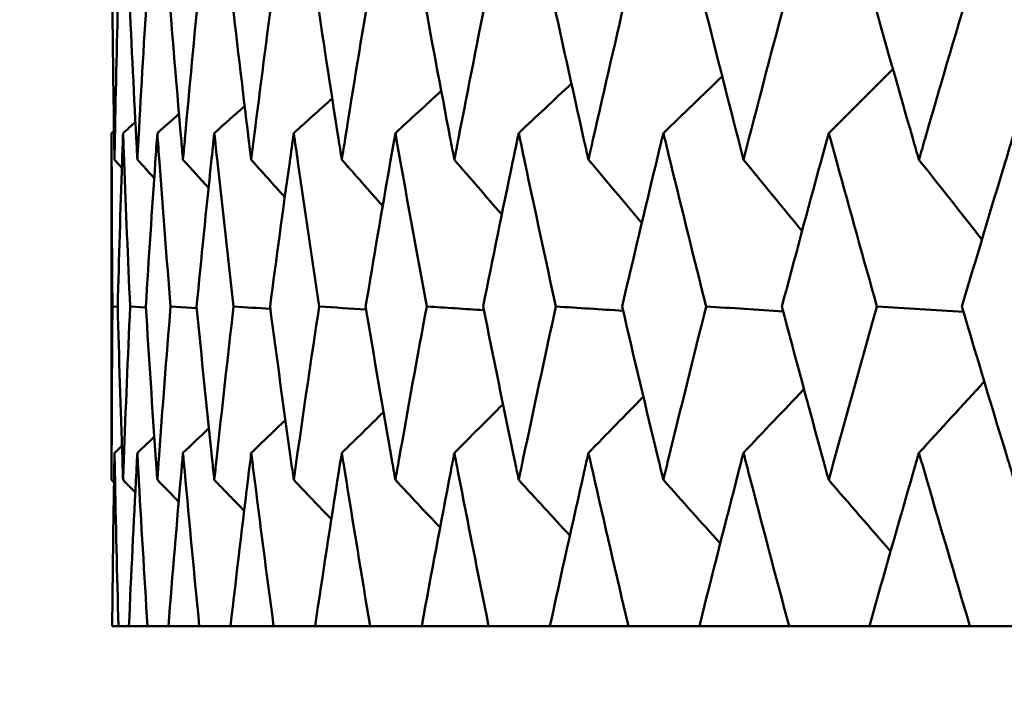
# Model space of a CAD drawing. Header units: millimetres. Extents: x 113 to 2969, y 62 to 2427.
# Tile 159 of 256: x 1342.78 to 1346.17, y 144.09 to 146.42. Entities that reach past the tile are written whole.
import ezdxf

# ---------------------------------------------------------------- set-up
doc = ezdxf.new("R2010")
doc.units = ezdxf.units.MM
doc.header["$LTSCALE"] = 12
doc.layers.add('Widoczne (ISO)', color=7, linetype='Continuous', lineweight=50)

msp = doc.modelspace()

# ---------------------------------------------------------------- linework, layer by layer
at = {"layer": 'Widoczne (ISO)'}
for p, q in [((1343.0943, 146.0305), (1343.0943, 144.8339)), ((1343.1153, 145.431), (1343.0972, 145.4323)), ((1343.2124, 145.4285), (1343.1581, 145.4323)), ((1343.3882, 145.4261), (1343.2976, 145.4323)), ((1343.0964, 144.3297), (1343.1178, 144.3297)), ((1343.1539, 144.3297), (1343.1178, 144.3297)), ((1343.1539, 144.3297), (1343.218, 144.3297)), ((1343.2901, 144.3297), (1343.218, 144.3297)), ((1343.2901, 144.3297), (1343.3967, 144.3297)), ((1343.5045, 144.3297), (1343.3967, 144.3297)), ((1343.5045, 144.3297), (1343.6532, 144.3297)), ((1343.7961, 144.3297), (1343.6532, 144.3297)), ((1343.7961, 144.3297), (1343.9863, 144.3297)), ((1344.164, 144.3297), (1343.9863, 144.3297)), ((1344.164, 144.3297), (1344.3949, 144.3297)), ((1344.6065, 144.3297), (1344.3949, 144.3297)), ((1344.6065, 144.3297), (1344.8772, 144.3297)), ((1345.122, 144.3297), (1344.8772, 144.3297)), ((1345.122, 144.3297), (1345.4315, 144.3297)), ((1345.7085, 144.3297), (1345.4315, 144.3297)), ((1345.7085, 144.3297), (1346.0555, 144.3297)), ((1346.3635, 144.3297), (1346.0555, 144.3297))]:
    msp.add_line(p, q, dxfattribs=at)
msp.add_circle((1363.0943, 112.3297), 50, dxfattribs=at)
for points, knots in [([(1343.0964, 146.5374), (1343.0978, 146.3623), (1343.1, 146.1872), (1343.1033, 145.9876), (1343.1037, 145.9631), (1343.1042, 145.9386)], [0.01044349, 0.01044349, 0.01044349, 0.01044349, 0.07085106, 0.07085106, 0.07930241, 0.07930241, 0.07930241, 0.07930241]), ([(1343.1042, 145.9386), (1343.1046, 145.963), (1343.1051, 145.9875), (1343.1089, 146.1871), (1343.1129, 146.3623), (1343.1177, 146.5374)], [0.06241522, 0.06241522, 0.06241522, 0.06241522, 0.0708546, 0.0708546, 0.13127416, 0.13127416, 0.13127416, 0.13127416]), ([(1343.154, 146.5374), (1343.1616, 146.3623), (1343.17, 146.1872), (1343.1805, 145.9876), (1343.1818, 145.9631), (1343.1831, 145.9386)], [0.01044349, 0.01044349, 0.01044349, 0.01044349, 0.07085106, 0.07085106, 0.07930241, 0.07930241, 0.07930241, 0.07930241]), ([(1343.1831, 145.9386), (1343.1844, 145.963), (1343.1857, 145.9875), (1343.1966, 146.1871), (1343.2069, 146.3623), (1343.2179, 146.5374)], [0.06241522, 0.06241522, 0.06241522, 0.06241522, 0.0708546, 0.0708546, 0.13127416, 0.13127416, 0.13127416, 0.13127416]), ([(1343.2902, 146.5374), (1343.3041, 146.3623), (1343.3187, 146.1872), (1343.3362, 145.9876), (1343.3384, 145.9631), (1343.3405, 145.9386)], [0.01044349, 0.01044349, 0.01044349, 0.01044349, 0.07085106, 0.07085106, 0.07930241, 0.07930241, 0.07930241, 0.07930241]), ([(1343.3405, 145.9386), (1343.3427, 145.963), (1343.3449, 145.9875), (1343.3629, 146.1871), (1343.3794, 146.3623), (1343.3966, 146.5374)], [0.06241522, 0.06241522, 0.06241522, 0.06241522, 0.0708546, 0.0708546, 0.13127416, 0.13127416, 0.13127416, 0.13127416]), ([(1343.5047, 146.5374), (1343.5247, 146.3623), (1343.5454, 146.1872), (1343.5699, 145.9876), (1343.5729, 145.9631), (1343.576, 145.9386)], [0.01044349, 0.01044349, 0.01044349, 0.01044349, 0.07085106, 0.07085106, 0.07930241, 0.07930241, 0.07930241, 0.07930241]), ([(1343.576, 145.9386), (1343.579, 145.963), (1343.582, 145.9875), (1343.607, 146.1871), (1343.6296, 146.3623), (1343.6529, 146.5374)], [0.06241522, 0.06241522, 0.06241522, 0.06241522, 0.0708546, 0.0708546, 0.13127416, 0.13127416, 0.13127416, 0.13127416]), ([(1343.7964, 146.5374), (1343.8225, 146.3623), (1343.8493, 146.1872), (1343.8807, 145.9876), (1343.8846, 145.9631), (1343.8884, 145.9386)], [0.01044349, 0.01044349, 0.01044349, 0.01044349, 0.07085106, 0.07085106, 0.07930241, 0.07930241, 0.07930241, 0.07930241]), ([(1343.8884, 145.9386), (1343.8923, 145.963), (1343.8962, 145.9875), (1343.928, 146.1871), (1343.9567, 146.3623), (1343.986, 146.5374)], [0.06241522, 0.06241522, 0.06241522, 0.06241522, 0.0708546, 0.0708546, 0.13127416, 0.13127416, 0.13127416, 0.13127416]), ([(1344.1643, 146.5374), (1344.1963, 146.3623), (1344.2291, 146.1872), (1344.2673, 145.9876), (1344.272, 145.9631), (1344.2767, 145.9386)], [0.01044349, 0.01044349, 0.01044349, 0.01044349, 0.07085106, 0.07085106, 0.07930241, 0.07930241, 0.07930241, 0.07930241]), ([(1344.2767, 145.9386), (1344.2814, 145.963), (1344.2861, 145.9875), (1344.3247, 146.1871), (1344.3593, 146.3623), (1344.3945, 146.5374)], [0.06241522, 0.06241522, 0.06241522, 0.06241522, 0.0708546, 0.0708546, 0.13127416, 0.13127416, 0.13127416, 0.13127416]), ([(1344.6069, 146.5374), (1344.6448, 146.3623), (1344.6834, 146.1872), (1344.7282, 145.9876), (1344.7337, 145.9631), (1344.7392, 145.9386)], [0.01044349, 0.01044349, 0.01044349, 0.01044349, 0.07085106, 0.07085106, 0.07930241, 0.07930241, 0.07930241, 0.07930241]), ([(1344.7392, 145.9386), (1344.7447, 145.963), (1344.7503, 145.9875), (1344.7955, 146.1871), (1344.8358, 146.3623), (1344.8768, 146.5374)], [0.06241522, 0.06241522, 0.06241522, 0.06241522, 0.0708546, 0.0708546, 0.13127416, 0.13127416, 0.13127416, 0.13127416]), ([(1345.1225, 146.5374), (1345.166, 146.3623), (1345.2103, 146.1872), (1345.2616, 145.9876), (1345.2679, 145.9631), (1345.2742, 145.9386)], [0.01044349, 0.01044349, 0.01044349, 0.01044349, 0.07085106, 0.07085106, 0.07930241, 0.07930241, 0.07930241, 0.07930241]), ([(1345.2742, 145.9386), (1345.2805, 145.963), (1345.2868, 145.9875), (1345.3385, 146.1871), (1345.3844, 146.3623), (1345.431, 146.5374)], [0.06241522, 0.06241522, 0.06241522, 0.06241522, 0.0708546, 0.0708546, 0.13127416, 0.13127416, 0.13127416, 0.13127416]), ([(1345.7089, 146.5374), (1345.7581, 146.3623), (1345.8078, 146.1872), (1345.8653, 145.9876), (1345.8724, 145.9631), (1345.8795, 145.9386)], [0.01044349, 0.01044349, 0.01044349, 0.01044349, 0.07085106, 0.07085106, 0.07930241, 0.07930241, 0.07930241, 0.07930241]), ([(1345.8795, 145.9386), (1345.8865, 145.963), (1345.8936, 145.9875), (1345.9515, 146.1871), (1346.0029, 146.3623), (1346.055, 146.5374)], [0.06241522, 0.06241522, 0.06241522, 0.06241522, 0.0708546, 0.0708546, 0.13127416, 0.13127416, 0.13127416, 0.13127416]), ([(1343.0972, 145.4323), (1343.0956, 145.5982), (1343.0947, 145.7642), (1343.0943, 145.9636), (1343.0943, 145.9971), (1343.0943, 146.0305)], [0.00418374, 0.00418374, 0.00418374, 0.00418374, 0.06147247, 0.06147247, 0.07302352, 0.07302352, 0.07302352, 0.07302352]), ([(1343.1338, 146.0305), (1343.1326, 145.9971), (1343.1314, 145.9636), (1343.1246, 145.7642), (1343.1196, 145.5982), (1343.1153, 145.4323)], [0.04993807, 0.04993807, 0.04993807, 0.04993807, 0.0614821, 0.0614821, 0.11877783, 0.11877783, 0.11877783, 0.11877783]), ([(1343.1581, 145.4323), (1343.1505, 145.5982), (1343.1436, 145.7642), (1343.1362, 145.9636), (1343.135, 145.9971), (1343.1338, 146.0305)], [0.00418374, 0.00418374, 0.00418374, 0.00418374, 0.06147247, 0.06147247, 0.07302352, 0.07302352, 0.07302352, 0.07302352]), ([(1343.252, 146.0305), (1343.2496, 145.9971), (1343.2473, 145.9636), (1343.2334, 145.7642), (1343.2225, 145.5982), (1343.2122, 145.4323)], [0.04993807, 0.04993807, 0.04993807, 0.04993807, 0.0614821, 0.0614821, 0.11877783, 0.11877783, 0.11877783, 0.11877783]), ([(1343.2976, 145.4323), (1343.2841, 145.5982), (1343.2714, 145.7642), (1343.2568, 145.9636), (1343.2544, 145.9971), (1343.252, 146.0305)], [0.00418374, 0.00418374, 0.00418374, 0.00418374, 0.06147247, 0.06147247, 0.07302352, 0.07302352, 0.07302352, 0.07302352]), ([(1343.4486, 146.0305), (1343.445, 145.9971), (1343.4415, 145.9636), (1343.4205, 145.7642), (1343.4037, 145.5982), (1343.3876, 145.4323)], [0.04993807, 0.04993807, 0.04993807, 0.04993807, 0.0614821, 0.0614821, 0.11877783, 0.11877783, 0.11877783, 0.11877783]), ([(1343.5152, 145.4323), (1343.4959, 145.5982), (1343.4773, 145.7642), (1343.4557, 145.9636), (1343.4521, 145.9971), (1343.4486, 146.0305)], [0.00418374, 0.00418374, 0.00418374, 0.00418374, 0.06147247, 0.06147247, 0.07302352, 0.07302352, 0.07302352, 0.07302352]), ([(1343.7226, 146.0305), (1343.7179, 145.9971), (1343.7132, 145.9636), (1343.6853, 145.7642), (1343.6627, 145.5982), (1343.6408, 145.4323)], [0.04993807, 0.04993807, 0.04993807, 0.04993807, 0.0614821, 0.0614821, 0.11877783, 0.11877783, 0.11877783, 0.11877783]), ([(1343.8102, 145.4323), (1343.7851, 145.5982), (1343.7607, 145.7642), (1343.7321, 145.9636), (1343.7274, 145.9971), (1343.7226, 146.0305)], [0.00418374, 0.00418374, 0.00418374, 0.00418374, 0.06147247, 0.06147247, 0.07302352, 0.07302352, 0.07302352, 0.07302352]), ([(1344.0732, 146.0305), (1344.0673, 145.9971), (1344.0614, 145.9636), (1344.0267, 145.7642), (1343.9984, 145.5982), (1343.9707, 145.4323)], [0.04993807, 0.04993807, 0.04993807, 0.04993807, 0.0614821, 0.0614821, 0.11877783, 0.11877783, 0.11877783, 0.11877783]), ([(1344.1812, 145.4323), (1344.1504, 145.5982), (1344.1204, 145.7642), (1344.085, 145.9636), (1344.0791, 145.9971), (1344.0732, 146.0305)], [0.00418374, 0.00418374, 0.00418374, 0.00418374, 0.06147247, 0.06147247, 0.07302352, 0.07302352, 0.07302352, 0.07302352]), ([(1344.4988, 146.0305), (1344.4918, 145.9971), (1344.4848, 145.9636), (1344.4433, 145.7642), (1344.4094, 145.5982), (1344.3761, 145.4323)], [0.04993807, 0.04993807, 0.04993807, 0.04993807, 0.0614821, 0.0614821, 0.11877783, 0.11877783, 0.11877783, 0.11877783]), ([(1344.6269, 145.4323), (1344.5906, 145.5982), (1344.5549, 145.7642), (1344.5128, 145.9636), (1344.5058, 145.9971), (1344.4988, 146.0305)], [0.00418374, 0.00418374, 0.00418374, 0.00418374, 0.06147247, 0.06147247, 0.07302352, 0.07302352, 0.07302352, 0.07302352]), ([(1344.9978, 146.0305), (1344.9897, 145.9971), (1344.9816, 145.9636), (1344.9335, 145.7642), (1344.8942, 145.5982), (1344.8554, 145.4323)], [0.04993807, 0.04993807, 0.04993807, 0.04993807, 0.0614821, 0.0614821, 0.11877783, 0.11877783, 0.11877783, 0.11877783]), ([(1345.1454, 145.4323), (1345.1037, 145.5982), (1345.0626, 145.7642), (1345.014, 145.9636), (1345.0059, 145.9971), (1344.9978, 146.0305)], [0.00418374, 0.00418374, 0.00418374, 0.00418374, 0.06147247, 0.06147247, 0.07302352, 0.07302352, 0.07302352, 0.07302352]), ([(1345.5682, 146.0305), (1345.559, 145.9971), (1345.5499, 145.9636), (1345.4955, 145.7642), (1345.4508, 145.5982), (1345.4066, 145.4323)], [0.04993807, 0.04993807, 0.04993807, 0.04993807, 0.0614821, 0.0614821, 0.11877783, 0.11877783, 0.11877783, 0.11877783]), ([(1345.7348, 145.4323), (1345.6879, 145.5982), (1345.6415, 145.7642), (1345.5865, 145.9636), (1345.5774, 145.9971), (1345.5682, 146.0305)], [0.00418374, 0.00418374, 0.00418374, 0.00418374, 0.06147247, 0.06147247, 0.07302352, 0.07302352, 0.07302352, 0.07302352]), ([(1346.2078, 146.0305), (1346.1976, 145.9971), (1346.1874, 145.9636), (1346.1268, 145.7642), (1346.077, 145.5982), (1346.0277, 145.4323)], [0.04993807, 0.04993807, 0.04993807, 0.04993807, 0.0614821, 0.0614821, 0.11877783, 0.11877783, 0.11877783, 0.11877783]), ([(1343.0943, 144.8339), (1343.0943, 144.8571), (1343.0943, 144.8803), (1343.0945, 145.0797), (1343.0955, 145.256), (1343.0972, 145.4323)], [0.05804162, 0.05804162, 0.05804162, 0.05804162, 0.06605559, 0.06605559, 0.12689392, 0.12689392, 0.12689392, 0.12689392]), ([(1343.1153, 145.4323), (1343.1199, 145.256), (1343.1252, 145.0798), (1343.1321, 144.8804), (1343.1329, 144.8571), (1343.1338, 144.8339)], [0.00523804, 0.00523804, 0.00523804, 0.00523804, 0.06606705, 0.06606705, 0.07409033, 0.07409033, 0.07409033, 0.07409033]), ([(1343.1338, 144.8339), (1343.1346, 144.8571), (1343.1354, 144.8803), (1343.1428, 145.0797), (1343.1501, 145.256), (1343.1581, 145.4323)], [0.05804162, 0.05804162, 0.05804162, 0.05804162, 0.06605559, 0.06605559, 0.12689392, 0.12689392, 0.12689392, 0.12689392]), ([(1343.2122, 145.4323), (1343.2231, 145.256), (1343.2347, 145.0798), (1343.2487, 144.8804), (1343.2504, 144.8571), (1343.252, 144.8339)], [0.00523804, 0.00523804, 0.00523804, 0.00523804, 0.06606705, 0.06606705, 0.07409033, 0.07409033, 0.07409033, 0.07409033]), ([(1343.252, 144.8339), (1343.2537, 144.8571), (1343.2553, 144.8803), (1343.2698, 145.0797), (1343.2833, 145.256), (1343.2976, 145.4323)], [0.05804162, 0.05804162, 0.05804162, 0.05804162, 0.06605559, 0.06605559, 0.12689392, 0.12689392, 0.12689392, 0.12689392]), ([(1343.3876, 145.4323), (1343.4047, 145.256), (1343.4226, 145.0798), (1343.4436, 144.8804), (1343.4461, 144.8571), (1343.4486, 144.8339)], [0.00523804, 0.00523804, 0.00523804, 0.00523804, 0.06606705, 0.06606705, 0.07409033, 0.07409033, 0.07409033, 0.07409033]), ([(1343.4486, 144.8339), (1343.451, 144.8571), (1343.4535, 144.8803), (1343.475, 145.0797), (1343.4948, 145.256), (1343.5152, 145.4323)], [0.05804162, 0.05804162, 0.05804162, 0.05804162, 0.06605559, 0.06605559, 0.12689392, 0.12689392, 0.12689392, 0.12689392]), ([(1343.6408, 145.4323), (1343.664, 145.256), (1343.688, 145.0798), (1343.7161, 144.8804), (1343.7194, 144.8571), (1343.7226, 144.8339)], [0.00523804, 0.00523804, 0.00523804, 0.00523804, 0.06606705, 0.06606705, 0.07409033, 0.07409033, 0.07409033, 0.07409033]), ([(1343.7226, 144.8339), (1343.7259, 144.8571), (1343.7292, 144.8803), (1343.7577, 145.0797), (1343.7836, 145.256), (1343.8102, 145.4323)], [0.05804162, 0.05804162, 0.05804162, 0.05804162, 0.06605559, 0.06605559, 0.12689392, 0.12689392, 0.12689392, 0.12689392]), ([(1343.9707, 145.4323), (1344, 145.256), (1344.0301, 145.0798), (1344.065, 144.8804), (1344.0691, 144.8571), (1344.0732, 144.8339)], [0.00523804, 0.00523804, 0.00523804, 0.00523804, 0.06606705, 0.06606705, 0.07409033, 0.07409033, 0.07409033, 0.07409033]), ([(1344.0732, 144.8339), (1344.0773, 144.8571), (1344.0814, 144.8803), (1344.1167, 145.0797), (1344.1486, 145.256), (1344.1812, 145.4323)], [0.05804162, 0.05804162, 0.05804162, 0.05804162, 0.06605559, 0.06605559, 0.12689392, 0.12689392, 0.12689392, 0.12689392]), ([(1344.3761, 145.4323), (1344.4114, 145.256), (1344.4474, 145.0798), (1344.489, 144.8804), (1344.4939, 144.8571), (1344.4988, 144.8339)], [0.00523804, 0.00523804, 0.00523804, 0.00523804, 0.06606705, 0.06606705, 0.07409033, 0.07409033, 0.07409033, 0.07409033]), ([(1344.4988, 144.8339), (1344.5036, 144.8571), (1344.5085, 144.8803), (1344.5506, 145.0797), (1344.5884, 145.256), (1344.6269, 145.4323)], [0.05804162, 0.05804162, 0.05804162, 0.05804162, 0.06605559, 0.06605559, 0.12689392, 0.12689392, 0.12689392, 0.12689392]), ([(1344.8554, 145.4323), (1344.8965, 145.256), (1344.9383, 145.0798), (1344.9865, 144.8804), (1344.9921, 144.8571), (1344.9978, 144.8339)], [0.00523804, 0.00523804, 0.00523804, 0.00523804, 0.06606705, 0.06606705, 0.07409033, 0.07409033, 0.07409033, 0.07409033]), ([(1344.9978, 144.8339), (1345.0034, 144.8571), (1345.009, 144.8803), (1345.0576, 145.0797), (1345.1012, 145.256), (1345.1454, 145.4323)], [0.05804162, 0.05804162, 0.05804162, 0.05804162, 0.06605559, 0.06605559, 0.12689392, 0.12689392, 0.12689392, 0.12689392]), ([(1345.4066, 145.4323), (1345.4534, 145.256), (1345.5009, 145.0798), (1345.5554, 144.8804), (1345.5618, 144.8571), (1345.5682, 144.8339)], [0.00523804, 0.00523804, 0.00523804, 0.00523804, 0.06606705, 0.06606705, 0.07409033, 0.07409033, 0.07409033, 0.07409033]), ([(1345.5682, 144.8339), (1345.5745, 144.8571), (1345.5809, 144.8803), (1345.6358, 145.0797), (1345.685, 145.256), (1345.7348, 145.4323)], [0.05804162, 0.05804162, 0.05804162, 0.05804162, 0.06605559, 0.06605559, 0.12689392, 0.12689392, 0.12689392, 0.12689392]), ([(1346.0277, 145.4323), (1346.08, 145.256), (1346.1329, 145.0798), (1346.1936, 144.8804), (1346.2007, 144.8571), (1346.2078, 144.8339)], [0.00523804, 0.00523804, 0.00523804, 0.00523804, 0.06606705, 0.06606705, 0.07409033, 0.07409033, 0.07409033, 0.07409033]), ([(1343.1042, 144.9273), (1343.1038, 144.9057), (1343.1034, 144.8842), (1343.1001, 144.685), (1343.0978, 144.5073), (1343.0964, 144.3297)], [0.05393723, 0.05393723, 0.05393723, 0.05393723, 0.06137399, 0.06137399, 0.12273355, 0.12273355, 0.12273355, 0.12273355]), ([(1343.1178, 144.3297), (1343.1129, 144.5073), (1343.1087, 144.6849), (1343.105, 144.8842), (1343.1046, 144.9057), (1343.1042, 144.9273)], [0, 0, 0, 0, 0.06135239, 0.06135239, 0.06879633, 0.06879633, 0.06879633, 0.06879633]), ([(1343.1831, 144.9273), (1343.1819, 144.9057), (1343.1808, 144.8842), (1343.1703, 144.685), (1343.1617, 144.5073), (1343.1539, 144.3297)], [0.05393723, 0.05393723, 0.05393723, 0.05393723, 0.06137399, 0.06137399, 0.12273355, 0.12273355, 0.12273355, 0.12273355]), ([(1343.218, 144.3297), (1343.2068, 144.5073), (1343.1963, 144.6849), (1343.1854, 144.8842), (1343.1842, 144.9057), (1343.1831, 144.9273)], [0, 0, 0, 0, 0.06135239, 0.06135239, 0.06879633, 0.06879633, 0.06879633, 0.06879633]), ([(1343.3405, 144.9273), (1343.3386, 144.9057), (1343.3367, 144.8842), (1343.3192, 144.685), (1343.3042, 144.5073), (1343.2901, 144.3297)], [0.05393723, 0.05393723, 0.05393723, 0.05393723, 0.06137399, 0.06137399, 0.12273355, 0.12273355, 0.12273355, 0.12273355]), ([(1343.3967, 144.3297), (1343.3792, 144.5073), (1343.3624, 144.6849), (1343.3444, 144.8842), (1343.3425, 144.9057), (1343.3405, 144.9273)], [0, 0, 0, 0, 0.06135239, 0.06135239, 0.06879633, 0.06879633, 0.06879633, 0.06879633]), ([(1343.576, 144.9273), (1343.5733, 144.9057), (1343.5706, 144.8842), (1343.5461, 144.685), (1343.5249, 144.5073), (1343.5045, 144.3297)], [0.05393723, 0.05393723, 0.05393723, 0.05393723, 0.06137399, 0.06137399, 0.12273355, 0.12273355, 0.12273355, 0.12273355]), ([(1343.6532, 144.3297), (1343.6294, 144.5073), (1343.6063, 144.6849), (1343.5813, 144.8842), (1343.5787, 144.9057), (1343.576, 144.9273)], [0, 0, 0, 0, 0.06135239, 0.06135239, 0.06879633, 0.06879633, 0.06879633, 0.06879633]), ([(1343.8884, 144.9273), (1343.885, 144.9057), (1343.8816, 144.8842), (1343.8501, 144.685), (1343.8228, 144.5073), (1343.7961, 144.3297)], [0.05393723, 0.05393723, 0.05393723, 0.05393723, 0.06137399, 0.06137399, 0.12273355, 0.12273355, 0.12273355, 0.12273355]), ([(1343.9863, 144.3297), (1343.9564, 144.5073), (1343.9272, 144.6849), (1343.8953, 144.8842), (1343.8919, 144.9057), (1343.8884, 144.9273)], [0, 0, 0, 0, 0.06135239, 0.06135239, 0.06879633, 0.06879633, 0.06879633, 0.06879633]), ([(1344.2767, 144.9273), (1344.2725, 144.9057), (1344.2684, 144.8842), (1344.2301, 144.685), (1344.1967, 144.5073), (1344.164, 144.3297)], [0.05393723, 0.05393723, 0.05393723, 0.05393723, 0.06137399, 0.06137399, 0.12273355, 0.12273355, 0.12273355, 0.12273355]), ([(1344.3949, 144.3297), (1344.3589, 144.5073), (1344.3237, 144.6849), (1344.285, 144.8842), (1344.2809, 144.9057), (1344.2767, 144.9273)], [0, 0, 0, 0, 0.06135239, 0.06135239, 0.06879633, 0.06879633, 0.06879633, 0.06879633]), ([(1344.7392, 144.9273), (1344.7343, 144.9057), (1344.7295, 144.8842), (1344.6846, 144.685), (1344.6452, 144.5073), (1344.6065, 144.3297)], [0.05393723, 0.05393723, 0.05393723, 0.05393723, 0.06137399, 0.06137399, 0.12273355, 0.12273355, 0.12273355, 0.12273355]), ([(1344.8772, 144.3297), (1344.8354, 144.5073), (1344.7943, 144.6849), (1344.749, 144.8842), (1344.7441, 144.9057), (1344.7392, 144.9273)], [0, 0, 0, 0, 0.06135239, 0.06135239, 0.06879633, 0.06879633, 0.06879633, 0.06879633]), ([(1345.2742, 144.9273), (1345.2686, 144.9057), (1345.263, 144.8842), (1345.2117, 144.685), (1345.1665, 144.5073), (1345.122, 144.3297)], [0.05393723, 0.05393723, 0.05393723, 0.05393723, 0.06137399, 0.06137399, 0.12273355, 0.12273355, 0.12273355, 0.12273355]), ([(1345.4315, 144.3297), (1345.3839, 144.5073), (1345.3371, 144.6849), (1345.2853, 144.8842), (1345.2798, 144.9057), (1345.2742, 144.9273)], [0, 0, 0, 0, 0.06135239, 0.06135239, 0.06879633, 0.06879633, 0.06879633, 0.06879633]), ([(1345.8795, 144.9273), (1345.8732, 144.9057), (1345.867, 144.8842), (1345.8093, 144.685), (1345.7586, 144.5073), (1345.7085, 144.3297)], [0.05393723, 0.05393723, 0.05393723, 0.05393723, 0.06137399, 0.06137399, 0.12273355, 0.12273355, 0.12273355, 0.12273355]), ([(1346.0555, 144.3297), (1346.0024, 144.5073), (1345.95, 144.6849), (1345.892, 144.8842), (1345.8857, 144.9057), (1345.8795, 144.9273)], [0, 0, 0, 0, 0.06135239, 0.06135239, 0.06879633, 0.06879633, 0.06879633, 0.06879633])]:
    msp.add_open_spline(points, degree=3, knots=knots, dxfattribs=at)
for points in [[(1345.5682, 146.0305), (1345.642, 146.104), (1345.7159, 146.1775), (1345.7899, 146.2509)], [(1344.9978, 146.0305), (1345.0654, 146.0957), (1345.133, 146.1608), (1345.2007, 146.2259)], [(1344.0732, 146.0305), (1344.1259, 146.0789), (1344.1787, 146.1273), (1344.2315, 146.1756)], [(1344.4988, 146.0305), (1344.5594, 146.0873), (1344.62, 146.1441), (1344.6806, 146.2009)], [(1343.7226, 146.0305), (1343.7669, 146.0703), (1343.8111, 146.1101), (1343.8553, 146.1499)], [(1343.4486, 146.0305), (1343.4835, 146.0615), (1343.5184, 146.0925), (1343.5533, 146.1235)], [(1343.252, 146.0305), (1343.2769, 146.0524), (1343.3018, 146.0743), (1343.3267, 146.0962)], [(1343.0943, 146.0305), (1343.097, 146.0329), (1343.0998, 146.0353), (1343.1025, 146.0377)], [(1343.1338, 146.0305), (1343.1479, 146.0429), (1343.1621, 146.0553), (1343.1763, 146.0677)], [(1343.1042, 145.9386), (1343.1127, 145.9293), (1343.1211, 145.9201), (1343.1296, 145.9108)], [(1343.1831, 145.9386), (1343.2024, 145.9174), (1343.2218, 145.8962), (1343.2411, 145.875)], [(1343.3405, 145.9386), (1343.3699, 145.9061), (1343.3993, 145.8737), (1343.4287, 145.8413)], [(1343.576, 145.9386), (1343.6145, 145.8954), (1343.6531, 145.8523), (1343.6917, 145.8093)], [(1343.8884, 145.9386), (1343.9354, 145.8852), (1343.9823, 145.8319), (1344.0294, 145.7786)], [(1344.2767, 145.9386), (1344.3312, 145.8753), (1344.3858, 145.8121), (1344.4404, 145.749)], [(1344.7392, 145.9386), (1344.8005, 145.8657), (1344.8618, 145.7929), (1344.9232, 145.7201)], [(1345.2742, 145.9386), (1345.3414, 145.8562), (1345.4087, 145.774), (1345.4761, 145.6918)], [(1345.8795, 145.9386), (1345.9518, 145.8468), (1346.0242, 145.7552), (1346.0968, 145.6637)], [(1343.6419, 145.4239), (1343.5997, 145.4267), (1343.5574, 145.4295), (1343.5152, 145.4323)], [(1343.9725, 145.4217), (1343.9184, 145.4252), (1343.8643, 145.4288), (1343.8102, 145.4323)], [(1344.3786, 145.4196), (1344.3128, 145.4238), (1344.247, 145.4281), (1344.1812, 145.4323)], [(1344.8588, 145.4175), (1344.7815, 145.4224), (1344.7042, 145.4274), (1344.6269, 145.4323)], [(1345.4111, 145.4155), (1345.3225, 145.4211), (1345.234, 145.4267), (1345.1454, 145.4323)], [(1346.0333, 145.4134), (1345.9338, 145.4197), (1345.8343, 145.426), (1345.7348, 145.4323)], [(1345.8795, 144.9273), (1345.9546, 145.0094), (1346.0298, 145.0914), (1346.105, 145.1733)], [(1344.7392, 144.9273), (1344.8023, 144.992), (1344.8655, 145.0566), (1344.9287, 145.1213)], [(1345.2742, 144.9273), (1345.3437, 145.0007), (1345.4133, 145.074), (1345.4829, 145.1473)], [(1344.2767, 144.9273), (1344.3326, 144.9832), (1344.3886, 145.0391), (1344.4446, 145.0949)], [(1343.8884, 144.9273), (1343.9364, 144.9743), (1343.9844, 145.0212), (1344.0324, 145.0682)], [(1343.576, 144.9273), (1343.6152, 144.9651), (1343.6544, 145.0029), (1343.6937, 145.0407)], [(1343.1831, 144.9273), (1343.2026, 144.9457), (1343.2221, 144.9641), (1343.2416, 144.9826)], [(1343.3405, 144.9273), (1343.3703, 144.9556), (1343.4, 144.9839), (1343.4298, 145.0122)], [(1343.1042, 144.9273), (1343.1127, 144.9353), (1343.1212, 144.9433), (1343.1297, 144.9513)], [(1343.0943, 144.8339), (1343.097, 144.8311), (1343.0997, 144.8284), (1343.1024, 144.8257)], [(1343.1338, 144.8339), (1343.1478, 144.8196), (1343.1619, 144.8054), (1343.1759, 144.7911)], [(1343.252, 144.8339), (1343.2766, 144.8088), (1343.3012, 144.7837), (1343.3257, 144.7586)], [(1343.4486, 144.8339), (1343.4829, 144.7985), (1343.5172, 144.7632), (1343.5515, 144.7278)], [(1343.7226, 144.8339), (1343.7659, 144.7887), (1343.8091, 144.7435), (1343.8524, 144.6983)], [(1344.0732, 144.8339), (1344.1246, 144.7791), (1344.176, 144.7244), (1344.2275, 144.6698)], [(1344.4988, 144.8339), (1344.5575, 144.7699), (1344.6163, 144.7059), (1344.6752, 144.6419)], [(1344.9978, 144.8339), (1345.0631, 144.7607), (1345.1285, 144.6876), (1345.194, 144.6146)], [(1345.5682, 144.8339), (1345.6393, 144.7517), (1345.7104, 144.6696), (1345.7817, 144.5876)]]:
    msp.add_open_spline(points, degree=3, dxfattribs=at)

doc.saveas('drawing.dxf')
